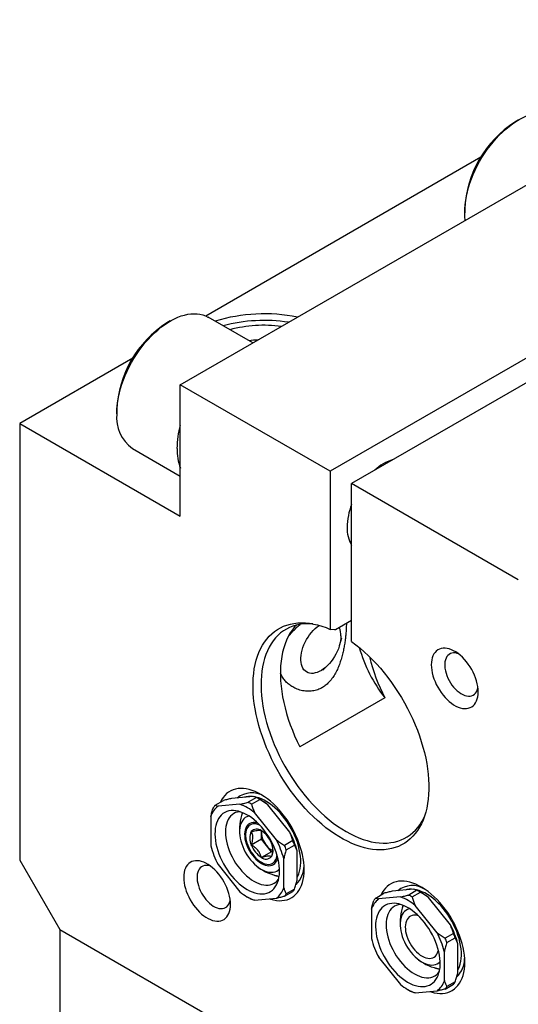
# Model space of a CAD drawing. Header units: inches. Extents: x 0.5 to 21.6, y 0.7 to 16.3.
# Tile 15 of 18: x 16.3 to 17.3, y 12.4 to 14.5. Entities that reach past the tile are written whole.
import ezdxf

# ---------------------------------------------------------------- set-up
doc = ezdxf.new("R2010")
doc.units = ezdxf.units.IN
doc.header["$MEASUREMENT"] = 0
doc.linetypes.add('SLD-Solid', pattern=[0])

msp = doc.modelspace()

# ---------------------------------------------------------------- linework, layer by layer
at = {"color": 7, "linetype": 'SLD-Solid', "lineweight": 25}
for p, q in [((16.6346, 13.7015), (18.3049, 14.6657)), ((18.6169, 14.4856), (16.9466, 13.5214)), ((18.6611, 14.4601), (16.9908, 13.4959)), ((17.3375, 14.2519), (17.3306, 14.2479)), ((17.2596, 14.1747), (16.6874, 13.8444)), ((17.2262, 14.0671), (17.2262, 14.059)), ((16.6137, 13.8341), (16.6068, 13.83)), ((16.7851, 13.7884), (16.6925, 13.8419)), ((16.5358, 13.7569), (16.3006, 13.6211)), ((16.6346, 13.4282), (16.6346, 13.7015)), ((16.9466, 13.5214), (16.6346, 13.7015)), ((16.5024, 13.6492), (16.5024, 13.6412)), ((16.3006, 13.6211), (16.3006, 12.7129)), ((16.3006, 13.6211), (16.6346, 13.4282)), ((16.535, 13.5691), (16.6346, 13.5116)), ((16.9466, 13.5214), (16.9466, 13.1926)), ((16.9908, 13.1671), (16.9908, 13.4959)), ((17.3375, 13.2957), (16.9908, 13.4959)), ((16.9862, 13.3768), (16.9908, 13.3742)), ((16.9908, 13.211), (16.9572, 13.1916)), ((16.9656, 13.1591), (16.9702, 13.175)), ((16.9313, 13.1075), (16.9427, 13.1194)), ((17.06, 13.0502), (16.8832, 12.9481)), ((16.7865, 12.8449), (16.7409, 12.8408)), ((16.7928, 12.8429), (16.7755, 12.8329)), ((16.8017, 12.8378), (16.7964, 12.8409)), ((16.7068, 12.8268), (16.7241, 12.8367)), ((16.7587, 12.8288), (16.7131, 12.8248)), ((16.7827, 12.8288), (16.7999, 12.8388)), ((16.8624, 12.7707), (16.8168, 12.8275)), ((16.698, 12.8032), (16.698, 12.7424)), ((16.8345, 12.7546), (16.7889, 12.8114)), ((16.7705, 12.7673), (16.7705, 12.7649)), ((16.8032, 12.7701), (16.8032, 12.7738)), ((16.8032, 12.7562), (16.8032, 12.7701)), ((16.8032, 12.7562), (16.7823, 12.7441)), ((16.8136, 12.7432), (16.8032, 12.7562)), ((16.8241, 12.7302), (16.8136, 12.7432)), ((16.8686, 12.7533), (16.8514, 12.7433)), ((16.855, 12.7341), (16.8722, 12.7441)), ((16.8241, 12.7302), (16.8032, 12.7182)), ((16.8268, 12.7305), (16.8241, 12.7302)), ((16.8775, 12.6709), (16.8775, 12.7317)), ((16.3006, 12.7129), (16.3841, 12.5683)), ((16.7131, 12.7034), (16.7587, 12.6467)), ((16.8032, 12.7082), (16.8053, 12.707)), ((16.8497, 12.6548), (16.8497, 12.7157)), ((16.7738, 12.6363), (16.7791, 12.6333)), ((16.8514, 12.6374), (16.8686, 12.6474)), ((16.8722, 12.6525), (16.855, 12.6425)), ((17.0409, 12.6339), (17.0581, 12.6439)), ((17.0928, 12.636), (17.0471, 12.6319)), ((17.1206, 12.6521), (17.075, 12.648)), ((17.1268, 12.65), (17.1096, 12.6401)), ((17.1168, 12.636), (17.134, 12.6459)), ((17.1357, 12.645), (17.1304, 12.648)), ((16.7889, 12.6292), (16.8345, 12.6333)), ((17.1686, 12.5618), (17.123, 12.6185)), ((17.1965, 12.5779), (17.1508, 12.6346)), ((17.032, 12.6104), (17.032, 12.5496)), ((16.3841, 12.5683), (17.5533, 11.8933)), ((16.3841, 12.5683), (16.3841, 12.2468)), ((17.2027, 12.5604), (17.1855, 12.5505)), ((17.189, 12.5413), (17.2063, 12.5512)), ((17.2116, 12.4781), (17.2116, 12.5389)), ((17.1837, 12.462), (17.1837, 12.5228)), ((17.0471, 12.5106), (17.0928, 12.4539)), ((17.1855, 12.4446), (17.2027, 12.4545)), ((17.2063, 12.4596), (17.189, 12.4497)), ((17.1079, 12.4435), (17.1132, 12.4404)), ((17.123, 12.4364), (17.1686, 12.4405))]:
    msp.add_line(p, q, dxfattribs=at)
at = {"color": 7, "linetype": 'SLD-Solid', "lineweight": 25, "flags": 128}
for points in [[(17.2262, 14.059), (17.2264, 14.0673), (17.2271, 14.0758), (17.2282, 14.0845), (17.2298, 14.0934), (17.2318, 14.1024), (17.2342, 14.1114), (17.237, 14.1205), (17.2402, 14.1297), (17.2439, 14.1388), (17.2479, 14.1478), (17.2522, 14.1567), (17.257, 14.1655), (17.262, 14.1742), (17.2673, 14.1826), (17.273, 14.1908), (17.2788, 14.1987), (17.285, 14.2063), (17.2913, 14.2136), (17.2978, 14.2205), (17.3045, 14.227), (17.3113, 14.2331), (17.3182, 14.2388), (17.3252, 14.244), (17.3322, 14.2487), (17.3393, 14.2529), (17.3464, 14.2566), (17.3534, 14.2598), (17.3604, 14.2624), (17.3672, 14.2644), (17.374, 14.2659), (17.3806, 14.2668), (17.387, 14.2671), (17.3932, 14.2668), (17.3992, 14.266), (17.405, 14.2646), (17.4105, 14.2626), (17.4157, 14.2601), (17.4163, 14.2597)], [(17.2271, 14.0435), (17.2264, 14.051), (17.2262, 14.059)], [(16.5024, 13.6412), (16.5026, 13.6495), (16.5033, 13.658), (16.5044, 13.6667), (16.506, 13.6755), (16.5079, 13.6845), (16.5104, 13.6936), (16.5132, 13.7027), (16.5164, 13.7118), (16.5201, 13.7209), (16.5241, 13.73), (16.5284, 13.7389), (16.5331, 13.7477), (16.5382, 13.7563), (16.5435, 13.7647), (16.5491, 13.7729), (16.555, 13.7808), (16.5611, 13.7885), (16.5675, 13.7957), (16.574, 13.8027), (16.5807, 13.8092), (16.5875, 13.8153), (16.5944, 13.8209), (16.6014, 13.8261), (16.6084, 13.8309), (16.6155, 13.8351), (16.6226, 13.8388), (16.6296, 13.8419), (16.6365, 13.8445), (16.6434, 13.8465), (16.6502, 13.848), (16.6568, 13.8489), (16.6632, 13.8492), (16.6694, 13.849), (16.6754, 13.8481), (16.6812, 13.8467), (16.6867, 13.8448), (16.6919, 13.8422), (16.6925, 13.8419)], [(16.9908, 13.1671), (16.9997, 13.1604), (17.0085, 13.1533), (17.0172, 13.1458), (17.0258, 13.1378), (17.0343, 13.1295), (17.0426, 13.1207), (17.0507, 13.1116), (17.0586, 13.1022), (17.0663, 13.0924), (17.0738, 13.0823), (17.081, 13.072), (17.088, 13.0614), (17.0946, 13.0506), (17.101, 13.0396), (17.107, 13.0284), (17.1127, 13.0171), (17.1181, 13.0057), (17.1231, 12.9942), (17.1277, 12.9827), (17.132, 12.9711), (17.1358, 12.9595), (17.1393, 12.9479), (17.1423, 12.9364), (17.1449, 12.925), (17.1471, 12.9136), (17.1489, 12.9024), (17.1502, 12.8914), (17.1511, 12.8806), (17.1515, 12.87), (17.1515, 12.8596), (17.1511, 12.8495), (17.1502, 12.8397), (17.1489, 12.8302), (17.1472, 12.821), (17.145, 12.8122), (17.1424, 12.8038), (17.1394, 12.7957), (17.1359, 12.7881), (17.1321, 12.781), (17.1279, 12.7743), (17.1233, 12.768), (17.1183, 12.7623), (17.1129, 12.757), (17.1072, 12.7523), (17.1012, 12.7481), (17.0949, 12.7444), (17.0882, 12.7413), (17.0813, 12.7387), (17.074, 12.7367), (17.0666, 12.7352), (17.0589, 12.7344), (17.051, 12.734), (17.0428, 12.7343), (17.0345, 12.7351), (17.0261, 12.7365), (17.0175, 12.7384), (17.0088, 12.7409), (17, 12.744), (16.9911, 12.7476), (16.9821, 12.7518), (16.9732, 12.7564), (16.9642, 12.7616), (16.9552, 12.7673), (16.9463, 12.7735), (16.9374, 12.7801), (16.9286, 12.7872), (16.9199, 12.7948), (16.9113, 12.8028), (16.9028, 12.8111), (16.8945, 12.8199), (16.8864, 12.829), (16.8785, 12.8385), (16.8708, 12.8483), (16.8633, 12.8583), (16.8561, 12.8687), (16.8492, 12.8793), (16.8425, 12.8901), (16.8362, 12.9011), (16.8301, 12.9123), (16.8244, 12.9236), (16.8191, 12.935), (16.8141, 12.9465), (16.8095, 12.9581), (16.8053, 12.9697), (16.8014, 12.9812), (16.798, 12.9928), (16.795, 13.0043), (16.7924, 13.0158), (16.7902, 13.0271), (16.7885, 13.0383), (16.7871, 13.0493), (16.7863, 13.0601), (16.7858, 13.0707), (16.7858, 13.0811), (16.7863, 13.0912), (16.7872, 13.101), (16.7885, 13.1105), (16.7903, 13.1196), (16.7925, 13.1284), (16.7951, 13.1368), (16.7981, 13.1448), (16.8016, 13.1524), (16.8054, 13.1596), (16.8096, 13.1663), (16.8143, 13.1725), (16.8193, 13.1782), (16.8246, 13.1835), (16.8303, 13.1882), (16.8364, 13.1924), (16.8427, 13.196), (16.8494, 13.1991), (16.8563, 13.2017), (16.8636, 13.2037), (16.871, 13.2051), (16.8788, 13.206), (16.8867, 13.2063), (16.8948, 13.206), (16.9031, 13.2052), (16.9116, 13.2038), (16.9202, 13.2018), (16.9289, 13.1993), (16.9377, 13.1962), (16.9466, 13.1926)], [(16.9099, 13.2041), (16.9061, 13.2044), (16.8981, 13.2045), (16.8903, 13.204), (16.8827, 13.203), (16.8754, 13.2014), (16.8684, 13.1993), (16.8616, 13.1965), (16.8551, 13.1933), (16.8489, 13.1894), (16.8431, 13.1851), (16.8376, 13.1802), (16.8325, 13.1748), (16.8277, 13.1688), (16.8233, 13.1624), (16.8194, 13.1556), (16.8158, 13.1482), (16.8126, 13.1405), (16.8099, 13.1323), (16.8075, 13.1238), (16.8057, 13.1148), (16.8042, 13.1055), (16.8032, 13.0959), (16.8026, 13.086), (16.8025, 13.0758), (16.8029, 13.0654), (16.8036, 13.0547), (16.8049, 13.0438), (16.8065, 13.0328), (16.8086, 13.0216), (16.8112, 13.0103), (16.8141, 12.9989), (16.8175, 12.9875), (16.8213, 12.976), (16.8255, 12.9645), (16.83, 12.9531), (16.835, 12.9417), (16.8403, 12.9304), (16.8459, 12.9192), (16.8519, 12.9082), (16.8583, 12.8974), (16.8649, 12.8867), (16.8718, 12.8763), (16.879, 12.8661), (16.8864, 12.8562), (16.8941, 12.8466), (16.902, 12.8373), (16.9101, 12.8284), (16.9184, 12.8198), (16.9268, 12.8117), (16.9353, 12.8039), (16.944, 12.7966), (16.9527, 12.7898), (16.9615, 12.7834), (16.9704, 12.7775), (16.9793, 12.7721), (16.9882, 12.7673), (16.997, 12.7629), (17.0058, 12.7591), (17.0146, 12.7559), (17.0233, 12.7532), (17.0318, 12.751), (17.0402, 12.7495), (17.0485, 12.7485), (17.0566, 12.7481), (17.0645, 12.7482), (17.0721, 12.749), (17.0796, 12.7503), (17.0868, 12.7522), (17.0937, 12.7546), (17.1003, 12.7576), (17.1066, 12.7612), (17.1126, 12.7653), (17.1183, 12.7699), (17.1236, 12.7751), (17.1286, 12.7808), (17.1331, 12.7869), (17.1373, 12.7936), (17.1411, 12.8007), (17.1419, 12.8023)], [(16.876, 13.2016), (16.8724, 13.1977), (16.8676, 13.1916), (16.8632, 13.1851), (16.8592, 13.178), (16.8556, 13.1705), (16.8524, 13.1626), (16.8497, 13.1542), (16.8474, 13.1454), (16.8455, 13.1363), (16.8442, 13.1267), (16.8432, 13.1169), (16.8428, 13.1067), (16.8428, 13.0963), (16.8432, 13.0856), (16.8442, 13.0747), (16.8455, 13.0636), (16.8474, 13.0523), (16.8497, 13.0408), (16.8524, 13.0293), (16.8556, 13.0177), (16.8592, 13.006), (16.8632, 12.9944), (16.8676, 12.9827), (16.8724, 12.9711), (16.8776, 12.9596), (16.8832, 12.9481)], [(16.9687, 13.1791), (16.9685, 13.174), (16.9678, 13.1687), (16.9667, 13.1633), (16.9652, 13.1578), (16.9633, 13.1522), (16.961, 13.1467), (16.9583, 13.1413), (16.9553, 13.136), (16.952, 13.1309), (16.9484, 13.126), (16.9446, 13.1215), (16.9406, 13.1174), (16.9365, 13.1136), (16.9323, 13.1103), (16.928, 13.1074), (16.9237, 13.105), (16.9194, 13.1032), (16.9153, 13.1019), (16.9112, 13.1012), (16.9073, 13.1011), (16.9036, 13.1015), (16.9002, 13.1025), (16.897, 13.1041), (16.8942, 13.1061), (16.8917, 13.1088), (16.8896, 13.1119), (16.8879, 13.1154), (16.8865, 13.1194), (16.8857, 13.1237), (16.8852, 13.1284), (16.8852, 13.1334), (16.8857, 13.1386), (16.8865, 13.1439), (16.8879, 13.1494), (16.8896, 13.155), (16.8917, 13.1605), (16.8942, 13.166), (16.897, 13.1714), (16.9002, 13.1766), (16.9036, 13.1815), (16.9073, 13.1862), (16.9112, 13.1906), (16.9153, 13.1945), (16.9194, 13.1981), (16.9233, 13.201)], [(16.9572, 13.1916), (16.9554, 13.1917), (16.9466, 13.1926)], [(17.254, 13.0626), (17.2538, 13.0681), (17.2532, 13.0738), (17.2521, 13.0796), (17.2505, 13.0855), (17.2486, 13.0915), (17.2463, 13.0975), (17.2436, 13.1034), (17.2406, 13.1092), (17.2372, 13.1148), (17.2336, 13.1202), (17.2297, 13.1254), (17.2256, 13.1302), (17.2212, 13.1347), (17.2168, 13.1388), (17.2122, 13.1424), (17.2076, 13.1456), (17.203, 13.1483), (17.1984, 13.1504), (17.1938, 13.152), (17.1894, 13.1531), (17.1851, 13.1536), (17.181, 13.1535), (17.1771, 13.1529), (17.1734, 13.1517), (17.1701, 13.1499), (17.167, 13.1476), (17.1643, 13.1448), (17.162, 13.1415), (17.1601, 13.1378), (17.1586, 13.1336), (17.1575, 13.129), (17.1568, 13.1241), (17.1566, 13.1189), (17.1568, 13.1134), (17.1575, 13.1077), (17.1586, 13.1019), (17.1601, 13.0959), (17.162, 13.09), (17.1643, 13.084), (17.167, 13.0781), (17.1701, 13.0723), (17.1734, 13.0666), (17.1771, 13.0612), (17.181, 13.0561), (17.1851, 13.0512), (17.1894, 13.0468), (17.1938, 13.0427), (17.1984, 13.0391), (17.203, 13.0359), (17.2076, 13.0332), (17.2122, 13.031), (17.2168, 13.0294), (17.2212, 13.0284), (17.2256, 13.0279), (17.2297, 13.028), (17.2336, 13.0286), (17.2372, 13.0298), (17.2406, 13.0316), (17.2436, 13.0339), (17.2463, 13.0367), (17.2486, 13.04), (17.2505, 13.0437), (17.2521, 13.0479), (17.2532, 13.0525), (17.2538, 13.0574), (17.254, 13.0626)], [(17.2129, 13.142), (17.2104, 13.1427), (17.2066, 13.1435), (17.203, 13.1437), (17.1996, 13.1433), (17.1964, 13.1423), (17.1936, 13.1407), (17.1911, 13.1386), (17.1889, 13.136), (17.1872, 13.1329), (17.1858, 13.1294), (17.1849, 13.1254), (17.1845, 13.1211), (17.1845, 13.1165), (17.1849, 13.1117), (17.1858, 13.1067), (17.1872, 13.1016), (17.1889, 13.0965), (17.1911, 13.0914), (17.1936, 13.0864), (17.1964, 13.0816), (17.1996, 13.0769), (17.203, 13.0726), (17.2066, 13.0686), (17.2104, 13.065), (17.2143, 13.0619), (17.2182, 13.0592), (17.2222, 13.057), (17.2261, 13.0554), (17.23, 13.0543), (17.2337, 13.0539), (17.2372, 13.054), (17.2405, 13.0547), (17.2435, 13.056), (17.2462, 13.0578), (17.2485, 13.0601), (17.2505, 13.063), (17.252, 13.0663), (17.2531, 13.0701), (17.2534, 13.0717)], [(16.8921, 12.6929), (16.8919, 12.7004), (16.8912, 12.7081), (16.8901, 12.716), (16.8885, 12.7241), (16.8865, 12.7322), (16.8841, 12.7404), (16.8813, 12.7487), (16.8781, 12.7569), (16.8745, 12.7651), (16.8705, 12.7732), (16.8662, 12.7811), (16.8616, 12.7888), (16.8566, 12.7964), (16.8514, 12.8036), (16.846, 12.8106), (16.8403, 12.8173), (16.8344, 12.8236), (16.8284, 12.8295), (16.8222, 12.835), (16.816, 12.84), (16.8096, 12.8446), (16.8032, 12.8487), (16.7969, 12.8522), (16.7905, 12.8552), (16.7842, 12.8577), (16.778, 12.8596), (16.7719, 12.861), (16.7659, 12.8617), (16.7601, 12.8619), (16.7546, 12.8615), (16.7492, 12.8605), (16.7442, 12.859), (16.7394, 12.8569), (16.7349, 12.8542), (16.7308, 12.851), (16.727, 12.8472), (16.7236, 12.843), (16.7205, 12.8382), (16.718, 12.8333)], [(16.7764, 12.8449), (16.7716, 12.8441), (16.7684, 12.8433)], [(16.785, 12.8448), (16.7814, 12.845), (16.7764, 12.8449)], [(16.8775, 12.6767), (16.8788, 12.6792), (16.881, 12.6841), (16.8826, 12.6894), (16.8839, 12.6951), (16.8847, 12.7011), (16.8851, 12.7074), (16.885, 12.7141), (16.8845, 12.7209), (16.8835, 12.7279), (16.8821, 12.7351), (16.8803, 12.7424), (16.8781, 12.7497), (16.8754, 12.7571), (16.8724, 12.7644), (16.869, 12.7716), (16.8652, 12.7787), (16.8611, 12.7857), (16.8568, 12.7924), (16.8521, 12.7989), (16.8472, 12.805), (16.8421, 12.8109), (16.8368, 12.8164), (16.8314, 12.8215), (16.8258, 12.8261), (16.8202, 12.8303), (16.8145, 12.834), (16.8088, 12.8372), (16.8032, 12.8399), (16.7976, 12.842), (16.792, 12.8436), (16.79, 12.844)], [(16.7402, 12.8156), (16.7356, 12.8149), (16.7312, 12.8136), (16.7271, 12.8118), (16.7233, 12.8094), (16.7199, 12.8065), (16.7168, 12.803), (16.7141, 12.7991), (16.7118, 12.7947), (16.7099, 12.7898), (16.7084, 12.7846), (16.7074, 12.779), (16.7068, 12.773), (16.7066, 12.7668), (16.7069, 12.7603), (16.7077, 12.7536), (16.7088, 12.7467), (16.7105, 12.7397), (16.7125, 12.7327), (16.7149, 12.7256), (16.7178, 12.7186), (16.721, 12.7116), (16.7246, 12.7047), (16.7284, 12.698), (16.7326, 12.6915), (16.7371, 12.6852), (16.7418, 12.6793), (16.7467, 12.6737), (16.7518, 12.6684), (16.7571, 12.6636), (16.7624, 12.6591), (16.7679, 12.6552), (16.7734, 12.6517), (16.7788, 12.6488), (16.7843, 12.6464), (16.7897, 12.6445), (16.7949, 12.6432), (16.8001, 12.6425), (16.805, 12.6423), (16.8098, 12.6427), (16.8143, 12.6437), (16.8185, 12.6453), (16.8224, 12.6474), (16.8261, 12.6501), (16.8293, 12.6533), (16.8322, 12.657), (16.8347, 12.6612), (16.8368, 12.6658), (16.8385, 12.6708), (16.8398, 12.6763), (16.8406, 12.6821), (16.841, 12.6882), (16.8409, 12.6945), (16.8404, 12.7011), (16.8394, 12.7079), (16.838, 12.7148), (16.8362, 12.7219), (16.8339, 12.7289), (16.8313, 12.736), (16.8283, 12.743), (16.8249, 12.75), (16.8212, 12.7568), (16.8171, 12.7634), (16.8128, 12.7697), (16.8082, 12.7759), (16.8034, 12.7817), (16.7984, 12.7871), (16.7932, 12.7922), (16.7879, 12.7968), (16.7825, 12.801), (16.777, 12.8047), (16.7715, 12.8079), (16.7661, 12.8106), (16.7606, 12.8127), (16.7553, 12.8143), (16.7501, 12.8153), (16.7451, 12.8158), (16.7402, 12.8156)], [(16.7587, 12.8134), (16.7582, 12.8133), (16.7538, 12.8126), (16.7497, 12.8114), (16.7459, 12.8095), (16.7424, 12.8072), (16.7393, 12.8042), (16.7365, 12.8008), (16.7341, 12.7969), (16.7321, 12.7925), (16.7306, 12.7877), (16.7295, 12.7826), (16.7288, 12.7771), (16.7286, 12.7712), (16.7288, 12.7651), (16.7295, 12.7588), (16.7306, 12.7524), (16.7321, 12.7458), (16.7341, 12.7392), (16.7365, 12.7325), (16.7393, 12.7259), (16.7424, 12.7193), (16.7459, 12.7129), (16.7497, 12.7067), (16.7538, 12.7007), (16.7582, 12.695), (16.7627, 12.6896), (16.7675, 12.6846), (16.7724, 12.6799), (16.7775, 12.6757), (16.7826, 12.672), (16.7877, 12.6688), (16.7929, 12.6661), (16.798, 12.6639), (16.803, 12.6623), (16.808, 12.6612), (16.8127, 12.6607), (16.8173, 12.6608), (16.8217, 12.6615), (16.8258, 12.6628), (16.8296, 12.6646), (16.833, 12.667), (16.8362, 12.6699), (16.839, 12.6733), (16.8393, 12.6738)], [(16.7777, 12.8043), (16.7766, 12.804), (16.7731, 12.8028), (16.7698, 12.801), (16.7669, 12.7987), (16.7644, 12.7958), (16.7622, 12.7925), (16.7604, 12.7887), (16.7591, 12.7844), (16.7582, 12.7798), (16.7577, 12.7749), (16.7577, 12.7696), (16.7582, 12.7641), (16.7591, 12.7585), (16.7604, 12.7527), (16.7622, 12.7469), (16.7644, 12.741), (16.7669, 12.7352), (16.7698, 12.7295), (16.7731, 12.724), (16.7766, 12.7187), (16.7804, 12.7136), (16.7845, 12.7089), (16.7887, 12.7046), (16.7931, 12.7006), (16.7975, 12.6971), (16.802, 12.6941), (16.8066, 12.6916), (16.8111, 12.6897), (16.8155, 12.6883), (16.8198, 12.6875), (16.8239, 12.6873), (16.8279, 12.6876), (16.8316, 12.6885), (16.835, 12.69), (16.838, 12.6921), (16.8408, 12.6947), (16.8409, 12.6948)], [(16.7858, 12.7908), (16.7825, 12.7902), (16.7794, 12.7891), (16.7767, 12.7873), (16.7743, 12.7851), (16.7723, 12.7823), (16.7706, 12.779), (16.7694, 12.7753), (16.7687, 12.7712), (16.7684, 12.7668), (16.7685, 12.7622), (16.7691, 12.7573), (16.7702, 12.7523), (16.7717, 12.7472), (16.7736, 12.742), (16.7758, 12.7369), (16.7785, 12.732), (16.7814, 12.7272), (16.7846, 12.7227), (16.7881, 12.7185), (16.7918, 12.7146), (16.7956, 12.7111), (16.7995, 12.7081), (16.8035, 12.7056), (16.8075, 12.7036), (16.8114, 12.7022), (16.8152, 12.7014), (16.8188, 12.7011), (16.8223, 12.7014), (16.8255, 12.7023), (16.8284, 12.7037), (16.8309, 12.7057), (16.8332, 12.7083), (16.835, 12.7113), (16.8364, 12.7148), (16.8372, 12.7181)], [(16.7999, 12.7855), (16.7994, 12.7857), (16.7956, 12.7871), (16.792, 12.788), (16.7885, 12.7882), (16.7852, 12.7879), (16.7822, 12.7871), (16.7794, 12.7857), (16.7769, 12.7837), (16.7749, 12.7812), (16.7731, 12.7783), (16.7718, 12.7749), (16.771, 12.7712), (16.7705, 12.767), (16.7705, 12.7627), (16.771, 12.758), (16.7718, 12.7533), (16.7731, 12.7484), (16.7749, 12.7435), (16.7769, 12.7386), (16.7794, 12.7338), (16.7822, 12.7292), (16.7852, 12.7248), (16.7885, 12.7207), (16.792, 12.717), (16.7956, 12.7136), (16.7994, 12.7107), (16.8032, 12.7082), (16.807, 12.7063), (16.8107, 12.7049), (16.8144, 12.704), (16.8179, 12.7038), (16.8212, 12.7041), (16.8242, 12.7049), (16.827, 12.7063), (16.8294, 12.7083), (16.8315, 12.7108), (16.8332, 12.7137), (16.8345, 12.7171), (16.8354, 12.7208), (16.8357, 12.7234)], [(16.8034, 12.7737), (16.8034, 12.7731), (16.8032, 12.7701)], [(16.739, 12.6205), (16.7388, 12.626), (16.7381, 12.6317), (16.737, 12.6375), (16.7355, 12.6435), (16.7336, 12.6494), (16.7313, 12.6554), (16.7286, 12.6613), (16.7256, 12.6671), (16.7222, 12.6728), (16.7186, 12.6782), (16.7147, 12.6833), (16.7105, 12.6882), (16.7062, 12.6926), (16.7018, 12.6967), (16.6972, 12.7003), (16.6926, 12.7035), (16.688, 12.7062), (16.6834, 12.7084), (16.6788, 12.71), (16.6744, 12.711), (16.6701, 12.7115), (16.6659, 12.7114), (16.662, 12.7108), (16.6584, 12.7096), (16.655, 12.7078), (16.652, 12.7055), (16.6493, 12.7027), (16.647, 12.6994), (16.6451, 12.6957), (16.6436, 12.6915), (16.6425, 12.6869), (16.6418, 12.682), (16.6416, 12.6768), (16.6418, 12.6713), (16.6425, 12.6656), (16.6436, 12.6598), (16.6451, 12.6539), (16.647, 12.6479), (16.6493, 12.6419), (16.652, 12.636), (16.655, 12.6302), (16.6584, 12.6246), (16.662, 12.6192), (16.6659, 12.614), (16.6701, 12.6092), (16.6744, 12.6047), (16.6788, 12.6006), (16.6834, 12.597), (16.688, 12.5938), (16.6926, 12.5911), (16.6972, 12.589), (16.7018, 12.5874), (16.7062, 12.5863), (16.7105, 12.5858), (16.7147, 12.5859), (16.7186, 12.5865), (16.7222, 12.5877), (16.7256, 12.5895), (16.7286, 12.5918), (16.7313, 12.5946), (16.7336, 12.5979), (16.7355, 12.6016), (16.737, 12.6058), (16.7381, 12.6104), (16.7388, 12.6153), (16.739, 12.6205)], [(16.6978, 12.6999), (16.6954, 12.7007), (16.6916, 12.7014), (16.688, 12.7016), (16.6846, 12.7012), (16.6814, 12.7002), (16.6786, 12.6987), (16.6761, 12.6966), (16.6739, 12.694), (16.6722, 12.6908), (16.6708, 12.6873), (16.6699, 12.6833), (16.6695, 12.679), (16.6695, 12.6745), (16.6699, 12.6696), (16.6708, 12.6647), (16.6722, 12.6596), (16.6739, 12.6544), (16.6761, 12.6493), (16.6786, 12.6443), (16.6814, 12.6395), (16.6846, 12.6349), (16.688, 12.6305), (16.6916, 12.6265), (16.6954, 12.6229), (16.6993, 12.6198), (16.7032, 12.6171), (16.7072, 12.6149), (16.7111, 12.6133), (16.715, 12.6123), (16.7187, 12.6118), (16.7222, 12.6119), (16.7255, 12.6126), (16.7285, 12.6139), (16.7312, 12.6157), (16.7335, 12.6181), (16.7354, 12.6209), (16.737, 12.6243), (16.7381, 12.628), (16.7384, 12.6296)], [(16.8205, 12.6321), (16.8222, 12.6315), (16.8284, 12.6299), (16.8344, 12.6288), (16.8403, 12.6283), (16.846, 12.6284), (16.8514, 12.6291), (16.8566, 12.6304), (16.8616, 12.6322), (16.8662, 12.6346), (16.8705, 12.6376), (16.8745, 12.6411), (16.8781, 12.6451), (16.8813, 12.6496), (16.8841, 12.6546), (16.8865, 12.66), (16.8885, 12.6658), (16.8901, 12.6721), (16.8912, 12.6787), (16.8919, 12.6856), (16.8921, 12.6929)], [(17.2262, 12.5), (17.226, 12.5075), (17.2253, 12.5153), (17.2242, 12.5232), (17.2226, 12.5312), (17.2206, 12.5394), (17.2182, 12.5476), (17.2154, 12.5558), (17.2121, 12.5641), (17.2085, 12.5722), (17.2046, 12.5803), (17.2003, 12.5882), (17.1956, 12.596), (17.1907, 12.6035), (17.1855, 12.6108), (17.18, 12.6178), (17.1744, 12.6244), (17.1685, 12.6307), (17.1625, 12.6366), (17.1563, 12.6421), (17.15, 12.6472), (17.1437, 12.6517), (17.1373, 12.6558), (17.1309, 12.6594), (17.1246, 12.6624), (17.1183, 12.6649), (17.112, 12.6668), (17.1059, 12.6681), (17.1, 12.6689), (17.0942, 12.6691), (17.0886, 12.6687), (17.0833, 12.6677), (17.0782, 12.6661), (17.0735, 12.664), (17.069, 12.6613), (17.0648, 12.6581), (17.061, 12.6544), (17.0576, 12.6501), (17.0546, 12.6454), (17.0521, 12.6404)], [(17.1105, 12.652), (17.1056, 12.6513), (17.1025, 12.6504)], [(17.1191, 12.6519), (17.1155, 12.6522), (17.1105, 12.652)], [(17.2116, 12.4838), (17.2129, 12.4863), (17.215, 12.4912), (17.2167, 12.4965), (17.218, 12.5022), (17.2188, 12.5082), (17.2192, 12.5146), (17.2191, 12.5212), (17.2186, 12.528), (17.2176, 12.5351), (17.2162, 12.5423), (17.2144, 12.5495), (17.2121, 12.5569), (17.2095, 12.5642), (17.2064, 12.5715), (17.203, 12.5788), (17.1993, 12.5859), (17.1952, 12.5928), (17.1908, 12.5995), (17.1862, 12.606), (17.1813, 12.6122), (17.1762, 12.618), (17.1709, 12.6235), (17.1655, 12.6286), (17.1599, 12.6333), (17.1543, 12.6375), (17.1486, 12.6412), (17.1429, 12.6444), (17.1372, 12.647), (17.1316, 12.6492), (17.1261, 12.6507), (17.1241, 12.6512)], [(17.0743, 12.6228), (17.0696, 12.6221), (17.0653, 12.6208), (17.0612, 12.6189), (17.0574, 12.6165), (17.0539, 12.6136), (17.0509, 12.6102), (17.0482, 12.6062), (17.0458, 12.6018), (17.0439, 12.597), (17.0425, 12.5917), (17.0414, 12.5861), (17.0408, 12.5802), (17.0407, 12.5739), (17.041, 12.5674), (17.0417, 12.5607), (17.0429, 12.5539), (17.0445, 12.5469), (17.0466, 12.5398), (17.049, 12.5328), (17.0518, 12.5257), (17.0551, 12.5187), (17.0586, 12.5119), (17.0625, 12.5051), (17.0667, 12.4986), (17.0712, 12.4924), (17.0759, 12.4864), (17.0808, 12.4808), (17.0859, 12.4756), (17.0911, 12.4707), (17.0965, 12.4663), (17.1019, 12.4623), (17.1074, 12.4589), (17.1129, 12.4559), (17.1183, 12.4535), (17.1237, 12.4516), (17.129, 12.4503), (17.1341, 12.4496), (17.1391, 12.4495), (17.1438, 12.4499), (17.1483, 12.4509), (17.1526, 12.4524), (17.1565, 12.4546), (17.1601, 12.4572), (17.1634, 12.4604), (17.1663, 12.4641), (17.1688, 12.4683), (17.1709, 12.4729), (17.1726, 12.478), (17.1739, 12.4834), (17.1747, 12.4892), (17.175, 12.4953), (17.175, 12.5017), (17.1745, 12.5083), (17.1735, 12.5151), (17.1721, 12.522), (17.1703, 12.529), (17.168, 12.5361), (17.1654, 12.5432), (17.1623, 12.5502), (17.159, 12.5571), (17.1552, 12.5639), (17.1512, 12.5705), (17.1469, 12.5769), (17.1423, 12.583), (17.1374, 12.5888), (17.1324, 12.5942), (17.1272, 12.5993), (17.1219, 12.604), (17.1165, 12.6081), (17.1111, 12.6119), (17.1056, 12.6151), (17.1001, 12.6177), (17.0947, 12.6199), (17.0894, 12.6215), (17.0842, 12.6225), (17.0791, 12.6229), (17.0743, 12.6228)], [(17.0928, 12.6205), (17.0922, 12.6205), (17.0879, 12.6198), (17.0838, 12.6185), (17.08, 12.6167), (17.0765, 12.6143), (17.0733, 12.6114), (17.0706, 12.608), (17.0682, 12.604), (17.0662, 12.5997), (17.0647, 12.5949), (17.0635, 12.5897), (17.0629, 12.5842), (17.0626, 12.5784), (17.0629, 12.5723), (17.0635, 12.566), (17.0647, 12.5595), (17.0662, 12.553), (17.0682, 12.5463), (17.0706, 12.5396), (17.0733, 12.533), (17.0765, 12.5265), (17.08, 12.5201), (17.0838, 12.5138), (17.0879, 12.5079), (17.0922, 12.5021), (17.0968, 12.4967), (17.1016, 12.4917), (17.1065, 12.4871), (17.1115, 12.4829), (17.1166, 12.4792), (17.1218, 12.4759), (17.127, 12.4732), (17.1321, 12.471), (17.1371, 12.4694), (17.142, 12.4684), (17.1468, 12.4679), (17.1514, 12.468), (17.1557, 12.4687), (17.1598, 12.4699), (17.1636, 12.4718), (17.1671, 12.4742), (17.1703, 12.4771), (17.173, 12.4805), (17.1734, 12.481)], [(17.1118, 12.6114), (17.1107, 12.6111), (17.1071, 12.6099), (17.1039, 12.6081), (17.101, 12.6058), (17.0984, 12.603), (17.0962, 12.5996), (17.0945, 12.5958), (17.0931, 12.5916), (17.0922, 12.587), (17.0918, 12.582), (17.0918, 12.5768), (17.0922, 12.5713), (17.0931, 12.5656), (17.0945, 12.5599), (17.0962, 12.554), (17.0984, 12.5482), (17.101, 12.5424), (17.1039, 12.5367), (17.1071, 12.5311), (17.1107, 12.5258), (17.1145, 12.5208), (17.1185, 12.5161), (17.1228, 12.5117), (17.1271, 12.5078), (17.1316, 12.5043), (17.1361, 12.5013), (17.1406, 12.4988), (17.1451, 12.4968), (17.1496, 12.4954), (17.1539, 12.4946), (17.158, 12.4944), (17.1619, 12.4948), (17.1656, 12.4957), (17.169, 12.4972), (17.1721, 12.4992), (17.1748, 12.5018), (17.175, 12.502)], [(17.1198, 12.598), (17.1165, 12.5974), (17.1135, 12.5962), (17.1107, 12.5945), (17.1083, 12.5922), (17.1063, 12.5894), (17.1047, 12.5862), (17.1035, 12.5825), (17.1028, 12.5784), (17.1025, 12.574), (17.1026, 12.5693), (17.1032, 12.5644), (17.1043, 12.5594), (17.1057, 12.5543), (17.1076, 12.5492), (17.1099, 12.5441), (17.1125, 12.5391), (17.1155, 12.5344), (17.1187, 12.5298), (17.1222, 12.5256), (17.1259, 12.5217), (17.1297, 12.5183), (17.1336, 12.5153), (17.1376, 12.5128), (17.1415, 12.5108), (17.1455, 12.5094), (17.1493, 12.5085), (17.1529, 12.5082), (17.1563, 12.5085), (17.1595, 12.5094), (17.1624, 12.5109), (17.165, 12.5129), (17.1672, 12.5154), (17.169, 12.5185), (17.1704, 12.5219), (17.1713, 12.5252)], [(17.1545, 12.4392), (17.1563, 12.4386), (17.1625, 12.437), (17.1685, 12.436), (17.1744, 12.4355), (17.18, 12.4356), (17.1855, 12.4363), (17.1907, 12.4375), (17.1956, 12.4394), (17.2003, 12.4418), (17.2046, 12.4447), (17.2085, 12.4482), (17.2121, 12.4522), (17.2154, 12.4567), (17.2182, 12.4617), (17.2206, 12.4671), (17.2226, 12.473), (17.2242, 12.4792), (17.2253, 12.4858), (17.226, 12.4928), (17.2262, 12.5)]]:
    msp.add_lwpolyline(points, dxfattribs=at)
at = {"color": 7, "linetype": 'SLD-Solid', "lineweight": 25}
for centre, radius, start, end in [((17.4529, 14.0568), 0.2269, 122.6112, 177.3942), ((16.809, 13.5063), 0.3427, 78.3811, 107.3069), ((16.729, 13.6389), 0.2269, 122.6112, 177.3942), ((16.8088, 13.506), 0.3292, 81.1388, 105.0225), ((16.8087, 13.5483), 0.2768, 82.5453, 104.8806), ((16.8081, 13.6056), 0.1895, 93.5919, 99.2481), ((16.581, 13.6333), 0.079, 174.2994, 234.3884), ((16.8164, 13.5668), 0.1888, 164.3801, 179.3752), ((16.7383, 13.5668), 0.1106, 178.9338, 200.46), ((17.1064, 13.4507), 0.0994, 107.1537, 132.841), ((17.1234, 13.4018), 0.142, 159.0072, 178.7783), ((17.0499, 13.4025), 0.0685, 178.072, 210.4173), ((16.9288, 13.18), 0.0399, 358.6355, 23.9514), ((17.3091, 13.2431), 0.3151, 196.2606, 217.7586), ((17.4123, 13.2303), 0.3957, 193.8471, 207.0797), ((16.783, 12.8051), 0.0476, 57.6815, 129.3994), ((16.7393, 12.7421), 0.1141, 57.9263, 62.079), ((16.7418, 12.7885), 0.0463, 128.3918, 161.4068), ((16.7449, 12.7963), 0.0488, 141.2394, 148.5593), ((16.7212, 12.7291), 0.1066, 50.5709, 69.4344), ((16.7221, 12.7321), 0.1141, 57.9263, 62.079), ((16.7401, 12.7321), 0.1224, 51.2095, 59.8029), ((16.8554, 12.7761), 0.0979, 158.8584, 187.3957), ((16.8107, 12.7923), 0.0509, 157.6683, 171.4875), ((16.7876, 12.7654), 0.0255, 70.6, 93.9775), ((16.8101, 12.7581), 0.0311, 153.4364, 206.5636), ((16.7937, 12.7622), 0.015, 50.7518, 139.4672), ((16.775, 12.7298), 0.0523, 20.2271, 57.362), ((16.8485, 12.7722), 0.0453, 182.6393, 219.7721), ((16.701, 12.6857), 0.1824, 14.6238, 27.7875), ((16.8745, 12.7885), 0.1824, 194.6238, 207.7875), ((16.8314, 12.7622), 0.0523, 200.2271, 237.362), ((16.8411, 12.7638), 0.0344, 216.8912, 245.8427), ((16.7962, 12.7339), 0.0311, 333.4364, 26.5636), ((16.6732, 12.6696), 0.1824, 14.6238, 27.7875), ((16.6708, 12.668), 0.1957, 19.7569, 22.6545), ((16.688, 12.6779), 0.1957, 19.7569, 22.6545), ((16.8127, 12.7298), 0.015, 230.7518, 319.4672), ((16.8554, 12.7761), 0.0979, 232.5989, 261.1362), ((16.8362, 12.7018), 0.0557, 314.6099, 359.09), ((16.847, 12.7294), 0.0509, 248.5065, 262.327), ((17.1171, 12.6123), 0.0476, 57.6815, 129.3994), ((16.8264, 12.729), 0.1066, 230.5709, 249.4344), ((16.8058, 12.6696), 0.0463, 308.3918, 341.4068), ((16.8134, 12.6679), 0.0488, 321.2394, 328.5593), ((16.8306, 12.6779), 0.0488, 321.2394, 328.5593), ((17.0553, 12.5362), 0.1066, 50.5709, 69.4344), ((17.0562, 12.5393), 0.1141, 57.9263, 62.079), ((17.0734, 12.5492), 0.1141, 57.9263, 62.079), ((17.0742, 12.5392), 0.1224, 51.2095, 59.8029), ((16.8346, 12.7293), 0.111, 239.9871, 242.1081), ((17.0759, 12.5956), 0.0463, 128.3918, 161.4068), ((17.0789, 12.6034), 0.0488, 141.2394, 148.5593), ((17.1894, 12.5833), 0.0979, 158.8584, 187.3957), ((17.1448, 12.5994), 0.0509, 157.6683, 171.4875), ((17.1216, 12.5726), 0.0255, 70.6, 93.9775), ((17.0351, 12.4928), 0.1824, 14.6238, 27.7875), ((17.0072, 12.4768), 0.1824, 14.6238, 27.7875), ((17.0221, 12.485), 0.1957, 19.7569, 22.6545), ((17.2085, 12.5956), 0.1824, 194.6238, 207.7875), ((17.0048, 12.4751), 0.1957, 19.7569, 22.6545), ((17.1894, 12.5833), 0.0979, 232.5989, 261.1362), ((17.1702, 12.5089), 0.0557, 314.6099, 359.09), ((17.1811, 12.5365), 0.0509, 248.5065, 262.327), ((17.1604, 12.5362), 0.1066, 230.5709, 249.4344), ((17.1399, 12.4767), 0.0463, 308.3918, 341.4068), ((17.1647, 12.485), 0.0488, 321.2394, 328.5593), ((17.1687, 12.5365), 0.111, 239.9871, 242.1081), ((17.1474, 12.4751), 0.0488, 321.2394, 328.5593)]:
    msp.add_arc(centre, radius, start, end, dxfattribs=at)
for points, knots in [([(16.9799, 13.2047), (16.9799, 13.2029), (16.9799, 13.1984), (16.9795, 13.1903), (16.9787, 13.181), (16.9776, 13.1712), (16.9761, 13.1613), (16.9743, 13.1511), (16.9719, 13.1407), (16.969, 13.1301), (16.9655, 13.1195), (16.9612, 13.1091), (16.9562, 13.0992), (16.9501, 13.09), (16.9435, 13.0821), (16.9363, 13.0757), (16.9287, 13.0707), (16.9198, 13.0666), (16.9094, 13.0641), (16.8977, 13.0636), (16.8859, 13.0653), (16.8754, 13.069), (16.8664, 13.0738), (16.859, 13.0792), (16.8524, 13.0857), (16.8468, 13.093), (16.8441, 13.0985), (16.8428, 13.1013)], [0, 0, 0, 0, 0.0226178, 0.0572065, 0.091906, 0.1265077, 0.1619597, 0.1975108, 0.2329778, 0.2723012, 0.3117347, 0.3510562, 0.3930796, 0.4352489, 0.4772265, 0.5150756, 0.5530783, 0.5909202, 0.6406953, 0.6904982, 0.7434946, 0.7965102, 0.8370269, 0.8776617, 0.9181653, 0.9596742, 1, 1, 1, 1]), ([(16.8592, 13.1775), (16.8609, 13.1796), (16.8648, 13.1846), (16.8718, 13.192), (16.8783, 13.1983), (16.8825, 13.2018), (16.8837, 13.2029)], [0, 0, 0, 0, 0.23834, 0.54908, 0.859005, 1, 1, 1, 1]), ([(16.7409, 12.8408), (16.7382, 12.8402), (16.7327, 12.839), (16.7269, 12.8375), (16.7241, 12.8367)], [0, 0, 0, 0, 0.499097, 1, 1, 1, 1]), ([(16.7928, 12.8429), (16.7919, 12.8433), (16.79, 12.8441), (16.7877, 12.8446), (16.7865, 12.8449)], [0, 0, 0, 0, 0.499192, 1, 1, 1, 1]), ([(16.698, 12.8032), (16.6987, 12.8063), (16.7003, 12.8124), (16.7023, 12.8186), (16.7033, 12.8217)], [0, 0, 0, 0, 0.499097, 1, 1, 1, 1]), ([(16.7068, 12.8268), (16.7077, 12.8264), (16.7096, 12.8256), (16.7119, 12.825), (16.7131, 12.8248)], [0, 0, 0, 0, 0.499192, 1, 1, 1, 1]), ([(16.7587, 12.8288), (16.7614, 12.8295), (16.7669, 12.8307), (16.7727, 12.8322), (16.7755, 12.8329)], [0, 0, 0, 0, 0.499097, 1, 1, 1, 1]), ([(16.7827, 12.8288), (16.7836, 12.8259), (16.7854, 12.8201), (16.7878, 12.8143), (16.7889, 12.8114)], [0, 0, 0, 0, 0.499192, 1, 1, 1, 1]), ([(16.8168, 12.8275), (16.814, 12.8294), (16.8085, 12.8334), (16.8028, 12.837), (16.7999, 12.8388)], [0, 0, 0, 0, 0.499097, 1, 1, 1, 1]), ([(16.7823, 12.772), (16.7845, 12.7725), (16.7889, 12.7737), (16.7942, 12.7746), (16.798, 12.7749), (16.8004, 12.7748), (16.8021, 12.7744), (16.8028, 12.774), (16.8032, 12.7738)], [0, 0, 0, 0, 0.216124, 0.439637, 0.593254, 0.752005, 0.875434, 1, 1, 1, 1]), ([(16.7823, 12.7441), (16.7828, 12.7456), (16.7839, 12.7489), (16.7851, 12.7541), (16.7857, 12.7594), (16.7853, 12.7641), (16.7842, 12.7684), (16.783, 12.7707), (16.7823, 12.772)], [0, 0, 0, 0, 0.1351387, 0.3095282, 0.4834901, 0.6497566, 0.8163472, 1, 1, 1, 1]), ([(16.8686, 12.7533), (16.8677, 12.7562), (16.8659, 12.762), (16.8636, 12.7678), (16.8624, 12.7707)], [0, 0, 0, 0, 0.499192, 1, 1, 1, 1]), ([(16.8032, 12.7182), (16.8025, 12.7204), (16.8011, 12.7249), (16.7979, 12.7308), (16.7939, 12.7356), (16.79, 12.739), (16.7861, 12.7419), (16.7836, 12.7434), (16.7823, 12.7441)], [0, 0, 0, 0, 0.216124, 0.439637, 0.593254, 0.752005, 0.875434, 1, 1, 1, 1]), ([(16.8345, 12.7546), (16.8373, 12.7527), (16.8428, 12.7487), (16.8485, 12.7451), (16.8514, 12.7433)], [0, 0, 0, 0, 0.499097, 1, 1, 1, 1]), ([(16.8775, 12.7317), (16.8767, 12.7339), (16.8752, 12.7382), (16.8732, 12.7421), (16.8722, 12.7441)], [0, 0, 0, 0, 0.499097, 1, 1, 1, 1]), ([(16.8241, 12.72), (16.8234, 12.7203), (16.822, 12.721), (16.8188, 12.7212), (16.8148, 12.7208), (16.8109, 12.72), (16.807, 12.7192), (16.8044, 12.7185), (16.8032, 12.7182)], [0, 0, 0, 0, 0.216124, 0.439637, 0.593254, 0.752005, 0.875434, 1, 1, 1, 1]), ([(16.8271, 12.7338), (16.827, 12.7326), (16.8268, 12.7295), (16.8256, 12.7248), (16.8245, 12.7215), (16.8241, 12.72)], [0, 0, 0, 0, 0.2869236, 0.6886738, 1, 1, 1, 1]), ([(16.855, 12.7341), (16.854, 12.731), (16.852, 12.7249), (16.8505, 12.7187), (16.8497, 12.7157)], [0, 0, 0, 0, 0.499192, 1, 1, 1, 1]), ([(16.8722, 12.6525), (16.8732, 12.6555), (16.8751, 12.6617), (16.8767, 12.6678), (16.8775, 12.6709)], [0, 0, 0, 0, 0.499192, 1, 1, 1, 1]), ([(16.8514, 12.6374), (16.8485, 12.6367), (16.8428, 12.6352), (16.8373, 12.634), (16.8345, 12.6333)], [0, 0, 0, 0, 0.499192, 1, 1, 1, 1]), ([(16.8497, 12.6548), (16.8505, 12.6527), (16.852, 12.6484), (16.854, 12.6445), (16.855, 12.6425)], [0, 0, 0, 0, 0.499097, 1, 1, 1, 1]), ([(17.075, 12.648), (17.0722, 12.6474), (17.0668, 12.6461), (17.061, 12.6446), (17.0581, 12.6439)], [0, 0, 0, 0, 0.499097, 1, 1, 1, 1]), ([(17.0928, 12.636), (17.0955, 12.6366), (17.101, 12.6379), (17.1067, 12.6393), (17.1096, 12.6401)], [0, 0, 0, 0, 0.499097, 1, 1, 1, 1]), ([(17.1168, 12.636), (17.1177, 12.633), (17.1195, 12.6272), (17.1218, 12.6214), (17.123, 12.6185)], [0, 0, 0, 0, 0.499192, 1, 1, 1, 1]), ([(17.1268, 12.65), (17.1259, 12.6504), (17.1241, 12.6512), (17.1218, 12.6518), (17.1206, 12.6521)], [0, 0, 0, 0, 0.499192, 1, 1, 1, 1]), ([(17.1508, 12.6346), (17.1481, 12.6366), (17.1426, 12.6405), (17.1369, 12.6441), (17.134, 12.6459)], [0, 0, 0, 0, 0.499097, 1, 1, 1, 1]), ([(16.7889, 12.6292), (16.7878, 12.6295), (16.7854, 12.6301), (16.7836, 12.6309), (16.7827, 12.6313)], [0, 0, 0, 0, 0.499097, 1, 1, 1, 1]), ([(17.032, 12.6104), (17.0328, 12.6135), (17.0344, 12.6196), (17.0363, 12.6258), (17.0373, 12.6288)], [0, 0, 0, 0, 0.499097, 1, 1, 1, 1]), ([(17.0409, 12.6339), (17.0418, 12.6335), (17.0436, 12.6328), (17.046, 12.6322), (17.0471, 12.6319)], [0, 0, 0, 0, 0.499192, 1, 1, 1, 1]), ([(17.2027, 12.5604), (17.2018, 12.5634), (17.2, 12.5692), (17.1976, 12.575), (17.1965, 12.5779)], [0, 0, 0, 0, 0.499192, 1, 1, 1, 1]), ([(17.1686, 12.5618), (17.1714, 12.5598), (17.1768, 12.5559), (17.1826, 12.5523), (17.1855, 12.5505)], [0, 0, 0, 0, 0.499097, 1, 1, 1, 1]), ([(17.189, 12.5413), (17.1881, 12.5382), (17.1861, 12.532), (17.1845, 12.5259), (17.1837, 12.5228)], [0, 0, 0, 0, 0.499192, 1, 1, 1, 1]), ([(17.2116, 12.5389), (17.2108, 12.541), (17.2092, 12.5453), (17.2073, 12.5493), (17.2063, 12.5512)], [0, 0, 0, 0, 0.499097, 1, 1, 1, 1]), ([(17.2063, 12.4596), (17.2073, 12.4627), (17.2092, 12.4689), (17.2108, 12.475), (17.2116, 12.4781)], [0, 0, 0, 0, 0.499192, 1, 1, 1, 1]), ([(17.1837, 12.462), (17.1845, 12.4598), (17.1861, 12.4555), (17.1881, 12.4516), (17.189, 12.4497)], [0, 0, 0, 0, 0.499097, 1, 1, 1, 1]), ([(17.123, 12.4364), (17.1218, 12.4367), (17.1195, 12.4372), (17.1177, 12.438), (17.1168, 12.4384)], [0, 0, 0, 0, 0.499097, 1, 1, 1, 1]), ([(17.1855, 12.4446), (17.1826, 12.4438), (17.1768, 12.4424), (17.1714, 12.4411), (17.1686, 12.4405)], [0, 0, 0, 0, 0.499192, 1, 1, 1, 1])]:
    msp.add_open_spline(points, degree=3, knots=knots, dxfattribs=at)

doc.saveas('drawing.dxf')
